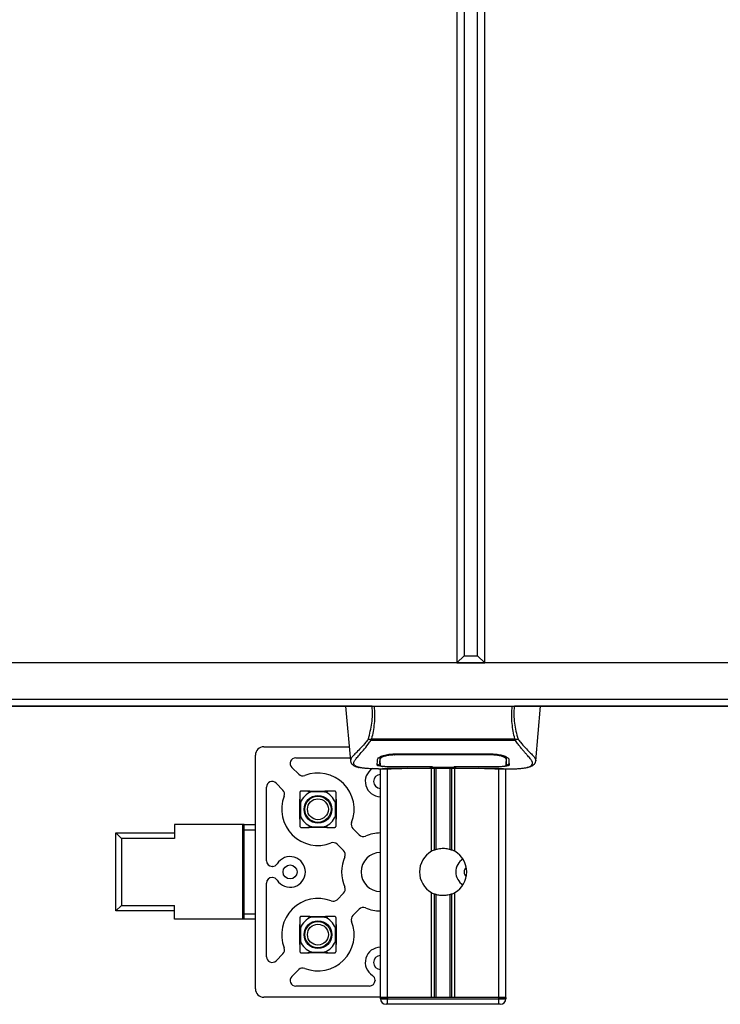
# Model space of a CAD drawing. Header units: millimetres. Extents: x 0 to 420, y 0 to 297.
# Tile 10 of 44: x 175 to 196, y 72 to 101. Entities that reach past the tile are written whole.
import ezdxf

# ---------------------------------------------------------------- set-up
doc = ezdxf.new("R2010")
doc.units = ezdxf.units.MM

msp = doc.modelspace()

# ---------------------------------------------------------------- linework, layer by layer
at = {"color": 7, "linetype": 'Continuous', "lineweight": 25}
for p, q in [((188.27351, 122.98609), (188.27351, 82.1553)), ((189.09013, 82.1553), (189.09013, 122.98609)), ((188.48785, 122.77176), (188.48785, 82.36963)), ((188.87579, 82.36963), (188.87579, 122.77176)), ((188.48785, 82.36963), (188.27351, 82.1553)), ((188.48785, 82.36963), (188.87579, 82.36963)), ((188.87579, 82.36963), (189.09013, 82.1553)), ((211.55188, 82.1553), (60.47795, 82.1553)), ((188.27351, 82.1553), (189.09013, 82.1553)), ((62.11118, 81.0937), (209.91865, 81.0937)), ((185.77408, 80.88955), (86.25576, 80.88955)), ((185.01187, 80.88955), (185.15164, 79.29197)), ((185.8474, 80.88955), (189.89263, 80.88955)), ((196.44449, 80.88955), (189.96598, 80.88955)), ((190.58841, 79.29197), (190.72818, 80.88955)), ((182.61102, 79.70137), (185.11582, 79.70137)), ((185.74865, 79.88781), (185.74093, 79.90865)), ((189.99035, 79.88781), (185.74865, 79.88781)), ((185.77016, 79.93356), (189.96998, 79.93356)), ((189.99933, 79.90896), (189.99035, 79.88781)), ((182.36603, 72.60498), (182.36603, 79.45638)), ((183.54892, 79.37472), (185.1444, 79.37472)), ((186.02197, 79.33235), (186.02059, 79.38794)), ((186.44094, 79.4909), (189.2991, 79.4909)), ((186.44197, 79.45943), (186.44168, 79.45943)), ((189.30838, 79.45941), (189.30916, 79.4902)), ((183.63647, 78.89288), (183.43344, 79.09591)), ((185.15146, 79.29518), (185.15307, 79.29209)), ((186.01767, 79.35237), (186.01805, 79.29418)), ((186.01802, 79.29418), (186.01886, 79.15543)), ((186.44094, 79.11718), (186.44094, 79.11069)), ((187.50254, 79.11069), (186.44094, 79.11069)), ((186.64469, 79.07427), (189.09536, 79.07427)), ((186.64475, 79.07433), (189.0953, 79.07433)), ((187.50254, 79.11069), (187.50254, 79.11732)), ((187.50254, 79.09584), (187.50254, 79.11069)), ((188.2375, 79.09584), (187.50254, 79.09584)), ((187.53113, 76.63645), (187.53113, 79.07427)), ((187.54344, 79.11732), (187.54344, 79.10175)), ((187.54344, 79.10175), (187.54344, 79.11732)), ((187.54344, 79.10175), (188.19673, 79.10175)), ((187.61965, 76.67808), (187.61965, 79.07427)), ((187.66653, 76.69431), (187.66653, 79.07427)), ((188.07351, 76.69431), (188.07351, 79.07427)), ((188.12039, 76.67808), (188.12039, 79.07427)), ((188.19673, 79.11732), (189.31257, 79.11718)), ((188.19673, 79.11732), (188.19673, 79.10175)), ((188.20892, 76.63645), (188.20892, 79.07427)), ((188.2375, 79.11069), (188.2375, 79.11732)), ((188.2375, 79.09584), (188.2375, 79.11069)), ((189.2991, 79.11069), (188.2375, 79.11069)), ((189.2991, 79.11718), (189.2991, 79.11069)), ((189.72199, 79.29165), (189.72206, 79.30239)), ((190.58859, 79.29518), (190.58697, 79.29209)), ((185.97368, 79.05216), (186.348, 79.05216)), ((186.03264, 72.35591), (186.03264, 79.05216)), ((186.11518, 79.05726), (186.13048, 79.05887)), ((186.23679, 72.35591), (186.23679, 79.05216)), ((189.38486, 79.05216), (189.7661, 79.05216)), ((189.50325, 72.35591), (189.50325, 79.05216)), ((189.70741, 72.35591), (189.70741, 79.05216)), ((182.69268, 76.35733), (182.69268, 78.51848)), ((183.17452, 78.43093), (182.97149, 78.63396)), ((179.99376, 77.41893), (179.99376, 77.01062)), ((181.99447, 77.41893), (179.99376, 77.41893)), ((182.0353, 77.41893), (181.99447, 77.41893)), ((181.99447, 74.64243), (181.99447, 77.41893)), ((182.0353, 77.41893), (182.36603, 77.41893)), ((182.0353, 77.2556), (182.0353, 77.41893)), ((178.27887, 74.88742), (178.27887, 77.17394)), ((178.44219, 77.01062), (178.27887, 77.17394)), ((178.27887, 77.17394), (179.99376, 77.17394)), ((181.99447, 77.2556), (182.0353, 77.2556)), ((182.0353, 74.80576), (182.0353, 77.2556)), ((182.36603, 77.2556), (182.0353, 77.2556)), ((185.22415, 77.3052), (185.41122, 77.11813)), ((178.44219, 77.01062), (178.44219, 75.05074)), ((179.99376, 77.01062), (178.44219, 77.01062)), ((181.99447, 77.01062), (182.0353, 77.01062)), ((184.94927, 76.65618), (184.7622, 76.84325)), ((182.0353, 76.68397), (181.99447, 76.68397)), ((182.86463, 76.194), (182.856, 76.194)), ((182.69268, 73.54288), (182.69268, 75.70403)), ((182.86463, 75.86736), (182.856, 75.86736)), ((181.99447, 75.37739), (182.0353, 75.37739)), ((184.7622, 75.21811), (184.94927, 75.40518)), ((187.53113, 72.35591), (187.53113, 75.42491)), ((187.61965, 72.35591), (187.61965, 75.38329)), ((187.66653, 72.35591), (187.66653, 75.36706)), ((188.07351, 72.35591), (188.07351, 75.36706)), ((188.12039, 72.35591), (188.12039, 75.38329)), ((188.20892, 72.35591), (188.20892, 75.42491)), ((178.44219, 75.05074), (178.27887, 74.88742)), ((178.44219, 75.05074), (179.99376, 75.05074)), ((179.99376, 74.64243), (179.99376, 75.05074)), ((182.0353, 75.05074), (181.99447, 75.05074)), ((179.99376, 74.88742), (178.27887, 74.88742)), ((182.0353, 74.80576), (181.99447, 74.80576)), ((182.0353, 74.64243), (182.0353, 74.80576)), ((182.0353, 74.80576), (182.36603, 74.80576)), ((185.22415, 74.75616), (185.41122, 74.94323)), ((181.99447, 74.64243), (179.99376, 74.64243)), ((182.0353, 74.64243), (181.99447, 74.64243)), ((182.36603, 74.64243), (182.0353, 74.64243)), ((183.17452, 73.63043), (182.97149, 73.4274)), ((183.63647, 73.16848), (183.43344, 72.96545)), ((185.8734, 72.85859), (185.8734, 72.84996)), ((185.71007, 72.68664), (183.54892, 72.68664)), ((186.03264, 72.35999), (182.61102, 72.35999)), ((186.23679, 72.35591), (186.03264, 72.35591)), ((186.03264, 72.35591), (186.23679, 72.35591)), ((186.03264, 72.31508), (186.03264, 72.35591)), ((186.03264, 72.31508), (186.23679, 72.31508)), ((186.23679, 72.15176), (186.19596, 72.15176)), ((187.53113, 72.35591), (186.23679, 72.35591)), ((186.23679, 72.35591), (186.23679, 72.31508)), ((189.50325, 72.35591), (186.23679, 72.35591)), ((186.23679, 72.15176), (186.23679, 72.31508)), ((186.23679, 72.31508), (189.50325, 72.31508)), ((189.50325, 72.15176), (186.23679, 72.15176)), ((189.50325, 72.35591), (188.20892, 72.35591)), ((189.70741, 72.35591), (189.50325, 72.35591)), ((189.50325, 72.31508), (189.50325, 72.35591)), ((189.50325, 72.35591), (189.70741, 72.35591)), ((189.50325, 72.31508), (189.70741, 72.31508)), ((189.50325, 72.15176), (189.50325, 72.31508)), ((189.54408, 72.15176), (189.50325, 72.15176)), ((189.70741, 72.35591), (189.70741, 72.31508))]:
    msp.add_line(p, q, dxfattribs=at)
at = {"color": 7, "linetype": 'Continuous'}
msp.add_line((63.74441, 80.88955), (208.28542, 80.88955), dxfattribs=at)
at = {"color": 7, "linetype": 'Continuous', "lineweight": 25, "flags": 128}
for points in [[(186.43166, 79.4594), (186.44095, 79.45943), (186.44168, 79.45943)], [(186.42746, 79.11718), (186.96743, 79.11727), (187.54344, 79.11732)], [(182.0353, 77.25418), (182.01218, 77.25118), (181.99447, 77.24773)], [(181.99447, 74.81363), (182.01218, 74.81018), (182.0353, 74.80718)]]:
    msp.add_lwpolyline(points, dxfattribs=at)
at = {"color": 7, "linetype": 'Continuous', "lineweight": 25}
for centre, radius in [((184.19933, 77.86807), 0.40662), ((184.19933, 77.86807), 0.38315), ((184.19933, 77.86807), 0.30623), ((183.38272, 76.03068), 0.20415), ((184.19933, 74.1933), 0.40662), ((184.19933, 74.1933), 0.38315), ((184.19933, 74.1933), 0.30623)]:
    msp.add_circle(centre, radius, dxfattribs=at)
for centre, radius, start, end in [((182.61102, 79.45638), 0.24498, 90, 180), ((183.54892, 79.2114), 0.16332, 90, 225), ((183.75195, 79.00837), 0.16332, 225, 291.421822), ((184.19933, 77.86807), 1.0616, 338.578178, 111.421822), ((186.03672, 78.68468), 0.44914, 122.230953, 269.479122), ((186.03672, 78.68468), 0.20415, 91.145992, 180), ((182.856, 78.51848), 0.16332, 45, 180), ((186.03672, 78.68468), 0.20415, 180, 268.854008), ((184.19933, 77.86807), 1.0616, 158.578178, 291.421822), ((183.05903, 78.31545), 0.16332, 338.578178, 45), ((184.19933, 77.86807), 0.54713, 110.663578, 159.336422), ((184.19933, 77.86807), 0.54713, 20.663578, 69.336422), ((184.19933, 77.86807), 0.54713, 200.663578, 249.336422), ((184.19933, 77.86807), 0.54713, 290.663578, 339.336422), ((185.33964, 77.42069), 0.16332, 158.578178, 225), ((185.52671, 77.23362), 0.16332, 225, 292.975687), ((186.03672, 76.03068), 1.14326, 90.204628, 112.975687), ((184.64671, 76.72776), 0.16332, 45, 111.421822), ((183.38272, 76.03068), 0.44914, 212.230953, 147.769047), ((186.03672, 76.03068), 1.14326, 157.024313, 202.975687), ((184.83378, 76.54069), 0.16332, 337.024313, 45), ((186.03672, 76.03068), 0.57163, 90.409259, 180), ((187.87002, 76.03068), 0.69412, 119.224658, 240.775342), ((187.87002, 76.03068), 0.69412, 111.143405, 119.224658), ((187.87002, 76.03068), 0.69412, 60.775342, 68.856595), ((187.87002, 76.03068), 0.69412, 299.224658, 60.775342), ((182.856, 76.35733), 0.16332, 180, 270), ((182.86463, 76.35733), 0.16332, 270, 327.769047), ((188.69072, 76.03068), 0.44914, 122.256996, 237.743004), ((186.03672, 76.03068), 0.57163, 180, 269.590741), ((188.69072, 76.03068), 0.20415, 134.152232, 180), ((188.69072, 76.03068), 0.20415, 180, 225.847768), ((182.856, 75.70403), 0.16332, 90, 180), ((182.86463, 75.70403), 0.16332, 32.230953, 90), ((184.83378, 75.52067), 0.16332, 315, 22.975687), ((187.87002, 76.03068), 0.69412, 240.775342, 248.856595), ((187.87002, 76.03068), 0.69412, 291.143405, 299.224658), ((184.19933, 74.1933), 1.0616, 68.578178, 201.421822), ((184.64671, 75.3336), 0.16332, 248.578178, 315), ((185.33964, 74.64068), 0.16332, 135, 201.421822), ((185.52671, 74.82775), 0.16332, 67.024313, 135), ((186.03672, 76.03068), 1.14326, 247.024313, 269.795372), ((184.19933, 74.1933), 0.54713, 110.663578, 159.336422), ((184.19933, 74.1933), 1.0616, 248.578178, 21.421822), ((184.19933, 74.1933), 0.54713, 20.663578, 69.336422), ((184.19933, 74.1933), 0.54713, 200.663578, 249.336422), ((184.19933, 74.1933), 0.54713, 290.663578, 339.336422), ((183.05903, 73.74591), 0.16332, 315, 21.421822), ((186.03672, 73.37668), 0.44914, 90.520878, 237.769047), ((182.856, 73.54288), 0.16332, 180, 315), ((186.03672, 73.37668), 0.20415, 91.145992, 180), ((186.03672, 73.37668), 0.20415, 180, 268.854008), ((183.75195, 73.05299), 0.16332, 68.578178, 135), ((183.54892, 72.84996), 0.16332, 135, 270), ((185.71007, 72.84996), 0.16332, 270, 0), ((185.71007, 72.85859), 0.16332, 0, 57.769047), ((182.61102, 72.60498), 0.24498, 180, 270), ((186.19596, 72.31508), 0.16332, 180, 270), ((189.54408, 72.31508), 0.16332, 270, 0)]:
    msp.add_arc(centre, radius, start, end, dxfattribs=at)
for points, knots in [([(185.78837, 80.88955), (185.69608, 80.88955), (185.51158, 80.88955), (185.27572, 80.88955), (185.10347, 80.88955), (185.01808, 80.88955), (185.01798, 80.88955), (185.01795, 80.88955)], [0, 0, 0, 0, 0.19230278, 0.38443352, 0.62143079, 0.85870183, 1, 1, 1, 1]), ([(185.67707, 79.9301), (185.69742, 80.00379), (185.73829, 80.15177), (185.78063, 80.38918), (185.80283, 80.6368), (185.7932, 80.80519), (185.78837, 80.88955)], [0, 0, 0, 0, 0.248727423, 0.499498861, 0.749278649, 1, 1, 1, 1]), ([(185.8474, 80.88955), (185.85286, 80.80417), (185.86377, 80.63358), (185.85196, 80.38553), (185.82201, 80.1499), (185.78736, 80.00532), (185.77016, 79.93356)], [0, 0, 0, 0, 0.25759359, 0.51473288, 0.75915094, 1, 1, 1, 1]), ([(185.78837, 80.88955), (185.79239, 80.88955), (185.80046, 80.88955), (185.81511, 80.88955), (185.83089, 80.88955), (185.84189, 80.88955), (185.8474, 80.88955)], [0, 0, 0, 0, 0.24915906, 0.49997617, 0.7491747, 1, 1, 1, 1]), ([(189.96998, 79.93356), (189.95314, 80.00587), (189.91952, 80.15018), (189.88942, 80.38539), (189.87661, 80.63281), (189.88728, 80.80387), (189.89263, 80.88955)], [0, 0, 0, 0, 0.242422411, 0.483828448, 0.741457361, 1, 1, 1, 1]), ([(189.89263, 80.88955), (189.9036, 80.88955), (189.92008, 80.88955), (189.93957, 80.88955), (189.94764, 80.88955), (189.95169, 80.88955)], [0, 0, 0, 0, 0.4987145, 0.74874936, 1, 1, 1, 1]), ([(189.95169, 80.88955), (189.94677, 80.80492), (189.93695, 80.63613), (189.95852, 80.3887), (190.00084, 80.15134), (190.0422, 80.00404), (190.06296, 79.93012)], [0, 0, 0, 0, 0.25144081, 0.50156728, 0.74986348, 1, 1, 1, 1]), ([(189.95169, 80.88955), (190.04398, 80.88955), (190.22847, 80.88955), (190.46433, 80.88955), (190.63658, 80.88955), (190.72197, 80.88955), (190.72206, 80.88955), (190.7221, 80.88955)], [0, 0, 0, 0, 0.19230061, 0.38442919, 0.62142814, 0.85870084, 1, 1, 1, 1]), ([(185.677, 79.93022), (185.6526, 79.89781), (185.57871, 79.79964), (185.45697, 79.66449), (185.32992, 79.53623), (185.233, 79.44053), (185.16365, 79.35678), (185.15589, 79.31756), (185.15146, 79.29518)], [0, 0, 0, 0, 0.0842305, 0.25507317, 0.42671503, 0.59795609, 0.7705982, 1, 1, 1, 1]), ([(185.4395, 79.08782), (185.43189, 79.08942), (185.41573, 79.09281), (185.39275, 79.09864), (185.37069, 79.10505), (185.33411, 79.11751), (185.29122, 79.13834), (185.25464, 79.17455), (185.24468, 79.22057), (185.26451, 79.28061), (185.3197, 79.35785), (185.40889, 79.45853), (185.52972, 79.59344), (185.63574, 79.72555), (185.70938, 79.82856), (185.73585, 79.8685), (185.74865, 79.88781)], [0, 0, 0, 0, 0.02969414, 0.06305591, 0.09492768, 0.12531521, 0.23205808, 0.32960303, 0.43327649, 0.53202469, 0.63076786, 0.73507022, 0.83793216, 0.94137578, 0.97165063, 1, 1, 1, 1]), ([(185.7408, 79.90866), (185.7403, 79.90872), (185.73161, 79.90963), (185.71513, 79.91295), (185.6936, 79.92071), (185.68254, 79.92699), (185.67707, 79.9301)], [0, 0, 0, 0, 0.0200108, 0.34699568, 0.67667396, 1, 1, 1, 1]), ([(185.74065, 79.90889), (185.75006, 79.917), (185.75966, 79.92526), (185.76997, 79.93341), (185.77016, 79.93356)], [0, 0, 0, 0, 0.98124308, 1, 1, 1, 1]), ([(189.96997, 79.93356), (189.97017, 79.93342), (189.98086, 79.92576), (189.99018, 79.91728), (189.99933, 79.90896)], [0, 0, 0, 0, 0.01890165, 1, 1, 1, 1]), ([(190.29458, 79.08691), (190.31057, 79.09019), (190.34474, 79.09721), (190.40599, 79.11637), (190.46665, 79.14806), (190.49879, 79.20262), (190.48396, 79.26242), (190.44866, 79.3183), (190.41717, 79.35939), (190.37658, 79.40743), (190.32862, 79.46128), (190.27197, 79.52424), (190.20927, 79.59655), (190.14109, 79.68068), (190.06736, 79.77542), (190.01728, 79.8485), (189.99035, 79.88781)], [0, 0, 0, 0, 0.06157012, 0.13151171, 0.27071941, 0.40337504, 0.53510625, 0.58328098, 0.63315897, 0.68442904, 0.73675836, 0.78384784, 0.83893216, 0.89157329, 0.94168727, 1, 1, 1, 1]), ([(190.06296, 79.93012), (190.05749, 79.92701), (190.04643, 79.92072), (190.02491, 79.91297), (190.00845, 79.90965), (189.99979, 79.90873), (189.99931, 79.90868)], [0, 0, 0, 0, 0.32361461, 0.65359013, 0.98086966, 1, 1, 1, 1]), ([(190.06303, 79.93024), (190.08743, 79.89782), (190.16133, 79.79965), (190.28308, 79.66449), (190.41012, 79.53623), (190.50705, 79.44053), (190.57639, 79.35678), (190.58416, 79.31756), (190.58859, 79.29518)], [0, 0, 0, 0, 0.08424716, 0.25508672, 0.42672547, 0.59796341, 0.77060237, 1, 1, 1, 1]), ([(185.94281, 79.32563), (185.94914, 79.34125), (185.96179, 79.37248), (186.05417, 79.42318), (186.1886, 79.46626), (186.32783, 79.48842), (186.41335, 79.49029), (186.44094, 79.4909)], [0, 0, 0, 0, 0.2254673, 0.45085364, 0.67736923, 0.89591171, 1, 1, 1, 1]), ([(186.01035, 79.36772), (186.00971, 79.33089), (186.00842, 79.25702), (186.00772, 79.21732), (186.00738, 79.19742)], [0, 0, 0, 0, 0.49856918, 1, 1, 1, 1]), ([(186.06134, 79.42194), (186.04793, 79.41419), (186.01592, 79.39569), (186.0124, 79.378), (186.01035, 79.36772)], [0, 0, 0, 0, 0.41900897, 1, 1, 1, 1]), ([(186.01718, 79.39727), (186.01733, 79.38398), (186.0177, 79.35123), (186.01787, 79.32068), (186.01798, 79.30252)], [0, 0, 0, 0, 0.40550496, 1, 1, 1, 1]), ([(186.43166, 79.4594), (186.38584, 79.45765), (186.2942, 79.45415), (186.17203, 79.42894), (186.07965, 79.39502), (186.02967, 79.36067), (186.02421, 79.34057), (186.02197, 79.33235)], [0, 0, 0, 0, 0.2128654, 0.42572184, 0.63872248, 0.85234986, 1, 1, 1, 1]), ([(186.43047, 79.50657), (186.43048, 79.5062), (186.43087, 79.49048), (186.43127, 79.47476), (186.43166, 79.4594)], [0, 0, 0, 0, 0.02342788, 1, 1, 1, 1]), ([(189.30838, 79.45941), (189.30528, 79.45942), (188.9785, 79.46038), (188.02303, 79.45924), (187.07066, 79.45936), (186.44197, 79.45943)], [0, 0, 0, 0, 0.00323915, 0.34201142, 1, 1, 1, 1]), ([(189.2991, 79.4909), (189.35211, 79.4887), (189.45805, 79.48431), (189.60077, 79.45238), (189.71472, 79.40964), (189.78473, 79.36441), (189.79342, 79.33744), (189.79723, 79.32563)], [0, 0, 0, 0, 0.1991311, 0.39793157, 0.60588955, 0.82737965, 1, 1, 1, 1]), ([(189.71807, 79.33235), (189.71336, 79.34466), (189.70393, 79.36928), (189.63223, 79.40768), (189.52709, 79.43917), (189.41247, 79.45674), (189.33754, 79.45866), (189.30838, 79.45941)], [0, 0, 0, 0, 0.21773223, 0.43557879, 0.65075483, 0.86407246, 1, 1, 1, 1]), ([(189.72969, 79.36772), (189.72785, 79.38135), (189.72573, 79.39706), (189.69555, 79.41297), (189.69157, 79.41508)], [0, 0, 0, 0, 0.86801111, 1, 1, 1, 1]), ([(189.71978, 79.40054), (189.71959, 79.39268), (189.71902, 79.36995), (189.71845, 79.34722), (189.71807, 79.33235)], [0, 0, 0, 0, 0.3458763, 1, 1, 1, 1]), ([(189.72208, 79.30239), (189.72218, 79.32045), (189.72237, 79.35149), (189.72274, 79.38462), (189.7229, 79.39848)], [0, 0, 0, 0, 0.58164119, 1, 1, 1, 1]), ([(185.15168, 79.29154), (185.15364, 79.27946), (185.15703, 79.25858), (185.16637, 79.23655), (185.17539, 79.22032), (185.17805, 79.21581), (185.1802, 79.21237), (185.18125, 79.21074), (185.18197, 79.20964), (185.18266, 79.20862), (185.1836, 79.20725), (185.18662, 79.20308), (185.1878, 79.20214), (185.19053, 79.19983), (185.19249, 79.19835), (185.19435, 79.19685), (185.19513, 79.1962), (185.19579, 79.19564), (185.19628, 79.19522), (185.19679, 79.19478), (185.19753, 79.19413), (185.19877, 79.19301), (185.20036, 79.19153), (185.20419, 79.18787), (185.20965, 79.18239), (185.21815, 79.17409), (185.22994, 79.16362), (185.24687, 79.15093), (185.27103, 79.13643), (185.31078, 79.11841), (185.35639, 79.10271), (185.39554, 79.09523), (185.40907, 79.09265)], [0, 0, 0, 0, 0.10895151, 0.18836403, 0.20015725, 0.20797863, 0.21045693, 0.21142904, 0.21231706, 0.21323322, 0.21428764, 0.21709508, 0.23718398, 0.24934952, 0.25616294, 0.25744907, 0.25846748, 0.25891857, 0.25936812, 0.25985246, 0.2604052, 0.2618126, 0.26492315, 0.26948017, 0.29015729, 0.32576371, 0.37931044, 0.4537257, 0.55180182, 0.67626306, 0.8881219, 1, 1, 1, 1]), ([(185.97368, 79.05223), (185.96571, 79.05221), (185.92017, 79.05209), (185.82326, 79.053), (185.71826, 79.05674), (185.64038, 79.062), (185.60106, 79.06531), (185.56409, 79.06899), (185.53205, 79.07274), (185.50053, 79.07699), (185.47259, 79.08149), (185.45132, 79.08524), (185.4408, 79.08754), (185.4395, 79.08782)], [0, 0, 0, 0, 0.04881498, 0.27892257, 0.54515535, 0.62717383, 0.69834333, 0.75858144, 0.82840444, 0.87364995, 0.93389274, 0.99178224, 1, 1, 1, 1]), ([(185.93838, 79.15635), (185.93863, 79.16611), (185.93927, 79.19054), (185.94058, 79.24106), (185.94207, 79.29741), (185.94281, 79.32563)], [0, 0, 0, 0, 0.249392, 0.62414375, 1, 1, 1, 1]), ([(186.44094, 79.11069), (186.38456, 79.11109), (186.27181, 79.11188), (186.12146, 79.11834), (186.00784, 79.12886), (185.94692, 79.14205), (185.94084, 79.15223), (185.93838, 79.15635)], [0, 0, 0, 0, 0.21341182, 0.42681727, 0.64048529, 0.85457431, 1, 1, 1, 1]), ([(185.93874, 79.19743), (185.9427, 79.19126), (185.94938, 79.18089), (186.00134, 79.17375), (186.0224, 79.17086)], [0, 0, 0, 0, 0.59475195, 1, 1, 1, 1]), ([(186.01805, 79.29418), (186.01806, 79.29211), (186.01821, 79.26911), (186.01849, 79.2229), (186.01876, 79.17876), (186.01889, 79.15554)], [0, 0, 0, 0, 0.04480435, 0.49764008, 1, 1, 1, 1]), ([(186.01889, 79.15554), (186.0189, 79.15583), (186.0192, 79.1732), (186.01976, 79.20526), (186.02078, 79.26437), (186.02151, 79.30566), (186.02193, 79.33016), (186.02197, 79.33235)], [0, 0, 0, 0, 0.0075194, 0.45666513, 0.71535566, 0.97452521, 1, 1, 1, 1]), ([(186.01889, 79.15554), (186.02335, 79.15059), (186.03225, 79.1407), (186.10307, 79.12939), (186.20738, 79.12154), (186.32227, 79.11769), (186.39779, 79.11732), (186.42746, 79.11718)], [0, 0, 0, 0, 0.21612272, 0.43228358, 0.64748247, 0.86145988, 1, 1, 1, 1]), ([(186.13346, 79.06342), (186.14681, 79.06432), (186.18049, 79.06658), (186.29711, 79.07035), (186.45946, 79.07364), (186.583, 79.0741), (186.64475, 79.07433)], [0, 0, 0, 0, 0.17981299, 0.45378319, 0.72700373, 1, 1, 1, 1]), ([(186.8265, 79.06821), (186.8318, 79.06847), (186.84231, 79.06897), (186.85221, 79.07252), (186.85712, 79.07427)], [0, 0, 0, 0, 0.50476564, 1, 1, 1, 1]), ([(188.88293, 79.07427), (188.88783, 79.07252), (188.89774, 79.06896), (188.90825, 79.06846), (188.91355, 79.06821)], [0, 0, 0, 0, 0.49524741, 1, 1, 1, 1]), ([(189.09529, 79.07426), (189.13121, 79.07419), (189.20638, 79.07404), (189.31619, 79.07273), (189.41954, 79.07072), (189.5052, 79.06824), (189.55812, 79.06629), (189.57396, 79.06537), (189.57543, 79.06528)], [0, 0, 0, 0, 0.18189708, 0.38061319, 0.58093849, 0.78035725, 0.97967552, 1, 1, 1, 1]), ([(189.0953, 79.07433), (189.12294, 79.07428), (189.21217, 79.07413), (189.35834, 79.07229), (189.50749, 79.0685), (189.60897, 79.06413), (189.65665, 79.06008), (189.63547, 79.0582), (189.62488, 79.05726)], [0, 0, 0, 0, 0.082154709, 0.265139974, 0.448671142, 0.632499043, 0.816300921, 1, 1, 1, 1]), ([(189.80167, 79.15635), (189.79627, 79.15032), (189.78548, 79.13826), (189.69892, 79.12486), (189.5712, 79.11574), (189.42968, 79.11132), (189.33622, 79.11087), (189.2991, 79.11069)], [0, 0, 0, 0, 0.21521677, 0.43046232, 0.64509935, 0.85904026, 1, 1, 1, 1]), ([(189.31257, 79.11718), (189.35832, 79.11752), (189.44982, 79.1182), (189.57184, 79.12383), (189.66421, 79.13281), (189.71403, 79.14381), (189.71909, 79.15215), (189.72115, 79.15554)], [0, 0, 0, 0, 0.21287602, 0.42573624, 0.63903454, 0.85331242, 1, 1, 1, 1]), ([(189.71257, 79.16946), (189.71651, 79.16982), (189.75852, 79.17365), (189.79112, 79.18324), (189.79837, 79.19334), (189.80131, 79.19743)], [0, 0, 0, 0, 0.05806788, 0.61890898, 1, 1, 1, 1]), ([(189.71807, 79.33235), (189.71811, 79.33016), (189.71881, 79.28959), (189.71971, 79.23869), (189.72059, 79.18831), (189.72097, 79.16603), (189.72115, 79.15583), (189.72115, 79.15554)], [0, 0, 0, 0, 0.02546624, 0.4713629, 0.73178735, 0.99246436, 1, 1, 1, 1]), ([(189.72115, 79.15543), (189.72115, 79.1558), (189.72141, 79.20121), (189.72172, 79.24662), (189.72203, 79.29165)], [0, 0, 0, 0, 0.00827271, 1, 1, 1, 1]), ([(189.72115, 79.15554), (189.72141, 79.19876), (189.72168, 79.24413), (189.72198, 79.2895), (189.72199, 79.29165)], [0, 0, 0, 0, 0.95264015, 1, 1, 1, 1]), ([(189.7661, 79.05223), (189.7704, 79.05221), (189.7863, 79.05211), (189.81718, 79.05227), (189.85496, 79.05254), (189.89247, 79.05307), (189.9297, 79.05385), (189.96875, 79.05501), (190.01116, 79.0567), (190.06277, 79.0594), (190.11762, 79.06331), (190.17441, 79.06868), (190.22903, 79.07539), (190.2694, 79.08122), (190.29057, 79.086), (190.29458, 79.08691)], [0, 0, 0, 0, 0.02762691, 0.10239616, 0.17945658, 0.24994161, 0.31702439, 0.38965422, 0.46782264, 0.55148696, 0.67182448, 0.76737343, 0.86398611, 0.97427426, 1, 1, 1, 1]), ([(189.79723, 79.32563), (189.79819, 79.28915), (189.79964, 79.23433), (189.8009, 79.18576), (189.80141, 79.16615), (189.80167, 79.15635)], [0, 0, 0, 0, 0.49858361, 0.74918971, 1, 1, 1, 1]), ([(190.32204, 79.09081), (190.33863, 79.09394), (190.38089, 79.10193), (190.42926, 79.11837), (190.46898, 79.13642), (190.49316, 79.15092), (190.51008, 79.16361), (190.52189, 79.17408), (190.53037, 79.18236), (190.53598, 79.18798), (190.53982, 79.19167), (190.54155, 79.19326), (190.54251, 79.19412), (190.54325, 79.19478), (190.54376, 79.19521), (190.54425, 79.19564), (190.54491, 79.19619), (190.54569, 79.19684), (190.54697, 79.19788), (190.5483, 79.19891), (190.54997, 79.2002), (190.55231, 79.2022), (190.55343, 79.20308), (190.55645, 79.20725), (190.55739, 79.20862), (190.55808, 79.20965), (190.5588, 79.21075), (190.55985, 79.21237), (190.56199, 79.21581), (190.56466, 79.22032), (190.57368, 79.23655), (190.58302, 79.25858), (190.58641, 79.27946), (190.58837, 79.29154)], [0, 0, 0, 0, 0.13346194, 0.34016958, 0.46160951, 0.55730778, 0.62992241, 0.68217732, 0.71692903, 0.7371149, 0.74272174, 0.74460414, 0.7459796, 0.74651976, 0.74699289, 0.74743167, 0.74787155, 0.74886374, 0.75011647, 0.75397334, 0.75908593, 0.76862625, 0.78821087, 0.79094759, 0.79197558, 0.79286909, 0.79373558, 0.79468443, 0.7971036, 0.8047367, 0.8162438, 0.89371675, 1, 1, 1, 1]), ([(186.11518, 79.05726), (186.10912, 79.05767), (186.08994, 79.05896), (186.0899, 79.06105), (186.12457, 79.06294), (186.13346, 79.06342)], [0, 0, 0, 0, 0.25540478, 0.808946, 1, 1, 1, 1]), ([(186.11239, 79.06187), (186.11237, 79.06186), (186.11115, 79.06164), (186.11676, 79.0625), (186.12746, 79.06318), (186.13346, 79.06355)], [0, 0, 0, 0, 0.00626083, 0.44327513, 1, 1, 1, 1]), ([(186.8265, 79.06821), (186.772, 79.06397), (186.68142, 79.05692), (186.47813, 79.05231), (186.29464, 79.04981), (186.1451, 79.05602), (186.11518, 79.05726)], [0, 0, 0, 0, 0.30143784, 0.50095323, 0.90014009, 1, 1, 1, 1]), ([(189.62488, 79.05726), (189.53658, 79.0549), (189.38986, 79.05097), (189.16572, 79.05382), (189.01741, 79.05887), (188.93086, 79.06666), (188.91355, 79.06821)], [0, 0, 0, 0, 0.30152184, 0.50104725, 0.90023015, 1, 1, 1, 1]), ([(189.57543, 79.06528), (189.58989, 79.06457), (189.61313, 79.06343), (189.62796, 79.06178), (189.62649, 79.06205), (189.62611, 79.06212)], [0, 0, 0, 0, 0.55060159, 0.88501525, 1, 1, 1, 1]), ([(189.59359, 79.06425), (189.59401, 79.06401), (189.59894, 79.06122), (189.60956, 79.05838), (189.61977, 79.05763), (189.62488, 79.05726)], [0, 0, 0, 0, 0.04443315, 0.52221653, 1, 1, 1, 1]), ([(183.70936, 78.39887), (183.70529, 78.39857), (183.69897, 78.39811), (183.68956, 78.39405), (183.68266, 78.38929), (183.67712, 78.38348), (183.67246, 78.37621), (183.66911, 78.36735), (183.66874, 78.36135), (183.66853, 78.35804)], [0, 0, 0, 0, 0.22756359, 0.35329899, 0.45874165, 0.56467112, 0.6612382, 0.81256353, 1, 1, 1, 1]), ([(183.66853, 78.35804), (183.66853, 78.35373), (183.66853, 78.29635), (183.66853, 78.22608), (183.66853, 78.16108)], [0, 0, 0, 0, 0.07497853, 1, 1, 1, 1]), ([(183.90632, 78.39887), (183.89729, 78.39887), (183.82417, 78.39887), (183.76299, 78.39887), (183.70936, 78.39887)], [0, 0, 0, 0, 0.1235441, 1, 1, 1, 1]), ([(184.00626, 78.38), (184.00753, 78.3805), (184.01013, 78.38152), (184.0131, 78.38305), (184.01495, 78.38449), (184.01576, 78.38548), (184.01603, 78.38643), (184.01585, 78.38735), (184.01477, 78.38872), (184.00902, 78.39159), (183.98223, 78.39636), (183.94615, 78.39846), (183.91607, 78.39877), (183.90632, 78.39887)], [0, 0, 0, 0, 0.02901683, 0.05916484, 0.07016912, 0.08127731, 0.08921116, 0.09713301, 0.10961513, 0.14097727, 0.26618171, 0.76211717, 1, 1, 1, 1]), ([(183.90632, 78.39887), (183.95513, 78.39887), (184.05032, 78.39887), (184.23295, 78.39887), (184.38171, 78.39887), (184.47586, 78.39887), (184.49235, 78.39887)], [0, 0, 0, 0, 0.25657917, 0.5003371, 0.91249373, 1, 1, 1, 1]), ([(184.39241, 78.38), (184.32821, 78.38073), (184.21368, 78.38204), (184.08322, 78.38105), (184.01994, 78.38019), (184.00626, 78.38)], [0, 0, 0, 0, 0.49997132, 0.89192, 1, 1, 1, 1]), ([(184.49235, 78.39887), (184.46877, 78.3982), (184.43393, 78.39721), (184.39556, 78.39402), (184.38418, 78.38894), (184.38288, 78.3875), (184.38263, 78.38652), (184.38285, 78.38564), (184.38359, 78.38461), (184.38577, 78.38284), (184.38896, 78.38135), (184.39156, 78.38033), (184.39241, 78.38)], [0, 0, 0, 0, 0.57729401, 0.85330633, 0.88795414, 0.90136229, 0.90995221, 0.91859483, 0.92645297, 0.94077433, 0.98062281, 1, 1, 1, 1]), ([(184.6893, 78.39887), (184.685, 78.39887), (184.62762, 78.39887), (184.55735, 78.39887), (184.49235, 78.39887)], [0, 0, 0, 0, 0.07497853, 1, 1, 1, 1]), ([(184.73013, 78.35804), (184.72984, 78.36211), (184.72938, 78.36843), (184.72532, 78.37784), (184.72055, 78.38474), (184.71475, 78.39028), (184.70748, 78.39494), (184.69862, 78.39829), (184.69262, 78.39866), (184.6893, 78.39887)], [0, 0, 0, 0, 0.22756359, 0.35329899, 0.45874165, 0.56467112, 0.6612382, 0.81256353, 1, 1, 1, 1]), ([(184.73013, 78.16108), (184.73013, 78.17011), (184.73013, 78.24323), (184.73013, 78.30441), (184.73013, 78.35804)], [0, 0, 0, 0, 0.1235441, 1, 1, 1, 1]), ([(183.66853, 77.57505), (183.66853, 77.62387), (183.66853, 77.71905), (183.66853, 77.90168), (183.66853, 78.05045), (183.66853, 78.14459), (183.66853, 78.16108)], [0, 0, 0, 0, 0.25657917, 0.5003371, 0.91249373, 1, 1, 1, 1]), ([(183.66853, 78.16108), (183.6692, 78.13751), (183.67019, 78.10266), (183.67338, 78.06429), (183.67847, 78.05291), (183.6799, 78.05161), (183.68088, 78.05136), (183.68176, 78.05159), (183.68279, 78.05232), (183.68456, 78.0545), (183.68605, 78.05769), (183.68707, 78.06029), (183.6874, 78.06114)], [0, 0, 0, 0, 0.57729401, 0.85330633, 0.88795414, 0.90136229, 0.90995221, 0.91859483, 0.92645297, 0.94077433, 0.98062281, 1, 1, 1, 1]), ([(183.6874, 78.06114), (183.68667, 77.99694), (183.68536, 77.88242), (183.68635, 77.75195), (183.68721, 77.68867), (183.6874, 77.67499)], [0, 0, 0, 0, 0.49997132, 0.89192, 1, 1, 1, 1]), ([(184.71127, 78.06114), (184.71177, 78.05987), (184.71279, 78.05727), (184.71431, 78.0543), (184.71576, 78.05245), (184.71675, 78.05164), (184.7177, 78.05137), (184.71862, 78.05155), (184.71999, 78.05263), (184.72286, 78.05838), (184.72762, 78.08517), (184.72973, 78.12125), (184.73003, 78.15133), (184.73013, 78.16108)], [0, 0, 0, 0, 0.029016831, 0.059164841, 0.070169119, 0.081277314, 0.089211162, 0.097133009, 0.109615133, 0.140977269, 0.26618171, 0.762117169, 1, 1, 1, 1]), ([(184.71127, 77.67499), (184.712, 77.73913), (184.71331, 77.85356), (184.71232, 77.98403), (184.71146, 78.04737), (184.71127, 78.06114)], [0, 0, 0, 0, 0.49946616, 0.89123574, 1, 1, 1, 1]), ([(184.73013, 78.16108), (184.73013, 78.11219), (184.73013, 78.01694), (184.73013, 77.83422), (184.73013, 77.68555), (184.73013, 77.59146), (184.73013, 77.57505)], [0, 0, 0, 0, 0.25700586, 0.50065091, 0.91289648, 1, 1, 1, 1]), ([(183.6874, 77.67499), (183.6869, 77.67627), (183.68588, 77.67886), (183.68435, 77.68183), (183.68291, 77.68368), (183.68192, 77.68449), (183.68097, 77.68476), (183.68005, 77.68459), (183.67868, 77.6835), (183.67581, 77.67775), (183.67104, 77.65096), (183.66894, 77.61488), (183.66863, 77.5848), (183.66853, 77.57505)], [0, 0, 0, 0, 0.02901683, 0.05916484, 0.07016912, 0.08127731, 0.08921116, 0.09713301, 0.10961513, 0.14097727, 0.26618171, 0.76211717, 1, 1, 1, 1]), ([(184.73013, 77.57505), (184.72946, 77.59863), (184.72848, 77.63347), (184.72529, 77.67184), (184.7202, 77.68322), (184.71876, 77.68452), (184.71779, 77.68477), (184.7169, 77.68455), (184.71588, 77.68382), (184.71411, 77.68163), (184.71261, 77.67844), (184.7116, 77.67584), (184.71127, 77.67499)], [0, 0, 0, 0, 0.577294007, 0.85330633, 0.887954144, 0.90136229, 0.909952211, 0.918594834, 0.926452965, 0.940774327, 0.980622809, 1, 1, 1, 1]), ([(183.66853, 77.57505), (183.66853, 77.56602), (183.66853, 77.49291), (183.66853, 77.43172), (183.66853, 77.3781)], [0, 0, 0, 0, 0.1235441, 1, 1, 1, 1]), ([(183.66853, 77.3781), (183.66883, 77.37403), (183.66929, 77.36771), (183.67335, 77.3583), (183.67811, 77.3514), (183.68392, 77.34585), (183.69119, 77.34119), (183.70005, 77.33784), (183.70605, 77.33747), (183.70936, 77.33727)], [0, 0, 0, 0, 0.22756359, 0.353298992, 0.458741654, 0.564671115, 0.661238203, 0.812563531, 1, 1, 1, 1]), ([(183.90632, 77.33727), (183.92989, 77.33794), (183.96474, 77.33892), (184.00311, 77.34211), (184.01449, 77.3472), (184.01579, 77.34864), (184.01604, 77.34961), (184.01581, 77.3505), (184.01508, 77.35152), (184.0129, 77.35329), (184.00971, 77.35479), (184.00711, 77.3558), (184.00626, 77.35613)], [0, 0, 0, 0, 0.57729401, 0.85330633, 0.88795414, 0.90136229, 0.90995221, 0.91859483, 0.92645297, 0.94077433, 0.98062281, 1, 1, 1, 1]), ([(184.00626, 77.35613), (184.07039, 77.3554), (184.18483, 77.35409), (184.31529, 77.35508), (184.37864, 77.35594), (184.39241, 77.35613)], [0, 0, 0, 0, 0.49946616, 0.89123574, 1, 1, 1, 1]), ([(184.39241, 77.35613), (184.39113, 77.35563), (184.38854, 77.35461), (184.38557, 77.35309), (184.38372, 77.35164), (184.38291, 77.35065), (184.38264, 77.3497), (184.38281, 77.34878), (184.3839, 77.34741), (184.38965, 77.34454), (184.41644, 77.33978), (184.45252, 77.33767), (184.4826, 77.33737), (184.49235, 77.33727)], [0, 0, 0, 0, 0.029016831, 0.059164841, 0.070169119, 0.081277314, 0.089211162, 0.097133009, 0.109615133, 0.140977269, 0.26618171, 0.762117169, 1, 1, 1, 1]), ([(184.6893, 77.33727), (184.69337, 77.33756), (184.69969, 77.33802), (184.7091, 77.34208), (184.716, 77.34685), (184.72155, 77.35265), (184.72621, 77.35992), (184.72956, 77.36878), (184.72993, 77.37478), (184.73013, 77.3781)], [0, 0, 0, 0, 0.22756359, 0.35329899, 0.45874165, 0.56467112, 0.6612382, 0.81256353, 1, 1, 1, 1]), ([(184.73013, 77.3781), (184.73013, 77.3824), (184.73013, 77.43978), (184.73013, 77.51005), (184.73013, 77.57505)], [0, 0, 0, 0, 0.074978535, 1, 1, 1, 1]), ([(183.70936, 77.33727), (183.71367, 77.33727), (183.77105, 77.33727), (183.84132, 77.33727), (183.90632, 77.33727)], [0, 0, 0, 0, 0.07497853, 1, 1, 1, 1]), ([(184.49235, 77.33727), (184.44345, 77.33727), (184.3482, 77.33727), (184.16549, 77.33727), (184.01682, 77.33727), (183.92273, 77.33727), (183.90632, 77.33727)], [0, 0, 0, 0, 0.257005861, 0.500650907, 0.912896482, 1, 1, 1, 1]), ([(184.49235, 77.33727), (184.50138, 77.33727), (184.57449, 77.33727), (184.63568, 77.33727), (184.6893, 77.33727)], [0, 0, 0, 0, 0.1235441, 1, 1, 1, 1]), ([(187.61965, 76.67808), (187.62133, 76.67872), (187.62642, 76.68068), (187.63711, 76.68461), (187.65134, 76.68952), (187.66137, 76.69272), (187.66616, 76.69419), (187.66653, 76.69431)], [0, 0, 0, 0, 0.13279182, 0.40328924, 0.68794599, 0.97624213, 1, 1, 1, 1]), ([(187.66653, 76.69431), (187.6858, 76.69969), (187.7513, 76.71801), (187.87137, 76.7298), (187.99193, 76.71691), (188.05242, 76.70015), (188.07351, 76.69431)], [0, 0, 0, 0, 0.15316231, 0.52061175, 0.83276392, 1, 1, 1, 1]), ([(188.07351, 76.69431), (188.07596, 76.69355), (188.08272, 76.69145), (188.09491, 76.68742), (188.10901, 76.68242), (188.1166, 76.67953), (188.12039, 76.67808)], [0, 0, 0, 0, 0.15557258, 0.42978375, 0.7145238, 1, 1, 1, 1]), ([(187.66653, 75.36706), (187.66548, 75.36738), (187.66025, 75.36899), (187.64977, 75.37237), (187.63565, 75.37727), (187.62554, 75.38102), (187.6208, 75.38284), (187.61965, 75.38329)], [0, 0, 0, 0, 0.067688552, 0.33799524, 0.61961326, 0.907963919, 1, 1, 1, 1]), ([(188.07351, 75.36706), (188.03235, 75.35666), (187.94863, 75.33552), (187.80958, 75.33495), (187.71638, 75.35223), (187.67258, 75.36526), (187.66653, 75.36706)], [0, 0, 0, 0, 0.317631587, 0.645872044, 0.951087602, 1, 1, 1, 1]), ([(188.12039, 75.38329), (188.11969, 75.38301), (188.11572, 75.38148), (188.10682, 75.37815), (188.09297, 75.37328), (188.08137, 75.36948), (188.0752, 75.36758), (188.07351, 75.36706)], [0, 0, 0, 0, 0.05704611, 0.3223495, 0.60367528, 0.89214027, 1, 1, 1, 1]), ([(183.70936, 74.7241), (183.70529, 74.7238), (183.69897, 74.72334), (183.68956, 74.71928), (183.68266, 74.71452), (183.67712, 74.70871), (183.67246, 74.70144), (183.66911, 74.69258), (183.66874, 74.68658), (183.66853, 74.68326)], [0, 0, 0, 0, 0.22756359, 0.35329899, 0.45874165, 0.56467112, 0.6612382, 0.81256353, 1, 1, 1, 1]), ([(183.66853, 74.68326), (183.66853, 74.67896), (183.66853, 74.62158), (183.66853, 74.55131), (183.66853, 74.48631)], [0, 0, 0, 0, 0.07497853, 1, 1, 1, 1]), ([(183.66853, 73.90028), (183.66853, 73.94909), (183.66853, 74.04428), (183.66853, 74.22691), (183.66853, 74.37567), (183.66853, 74.46982), (183.66853, 74.48631)], [0, 0, 0, 0, 0.25657917, 0.5003371, 0.91249373, 1, 1, 1, 1]), ([(183.66853, 74.48631), (183.6692, 74.46274), (183.67019, 74.42789), (183.67338, 74.38952), (183.67847, 74.37814), (183.6799, 74.37684), (183.68088, 74.37659), (183.68176, 74.37681), (183.68279, 74.37755), (183.68456, 74.37973), (183.68605, 74.38292), (183.68707, 74.38552), (183.6874, 74.38637)], [0, 0, 0, 0, 0.57729401, 0.85330633, 0.88795414, 0.90136229, 0.90995221, 0.91859483, 0.92645297, 0.94077433, 0.98062281, 1, 1, 1, 1]), ([(183.90632, 74.7241), (183.89729, 74.7241), (183.82417, 74.7241), (183.76299, 74.7241), (183.70936, 74.7241)], [0, 0, 0, 0, 0.1235441, 1, 1, 1, 1]), ([(184.00626, 74.70523), (184.00753, 74.70573), (184.01013, 74.70675), (184.0131, 74.70827), (184.01495, 74.70972), (184.01576, 74.71071), (184.01603, 74.71166), (184.01585, 74.71258), (184.01477, 74.71395), (184.00902, 74.71682), (183.98223, 74.72159), (183.94615, 74.72369), (183.91607, 74.724), (183.90632, 74.7241)], [0, 0, 0, 0, 0.02901683, 0.05916484, 0.07016912, 0.08127731, 0.08921116, 0.09713301, 0.10961513, 0.14097727, 0.26618171, 0.76211717, 1, 1, 1, 1]), ([(183.90632, 74.7241), (183.95513, 74.7241), (184.05032, 74.7241), (184.23295, 74.7241), (184.38171, 74.7241), (184.47586, 74.7241), (184.49235, 74.7241)], [0, 0, 0, 0, 0.25657917, 0.5003371, 0.91249373, 1, 1, 1, 1]), ([(184.39241, 74.70523), (184.32821, 74.70596), (184.21368, 74.70727), (184.08322, 74.70628), (184.01994, 74.70542), (184.00626, 74.70523)], [0, 0, 0, 0, 0.49997132, 0.89192, 1, 1, 1, 1]), ([(184.49235, 74.7241), (184.46877, 74.72343), (184.43393, 74.72244), (184.39556, 74.71925), (184.38418, 74.71416), (184.38288, 74.71272), (184.38263, 74.71175), (184.38285, 74.71086), (184.38359, 74.70984), (184.38577, 74.70807), (184.38896, 74.70658), (184.39156, 74.70556), (184.39241, 74.70523)], [0, 0, 0, 0, 0.57729401, 0.85330633, 0.88795414, 0.90136229, 0.90995221, 0.91859483, 0.92645297, 0.94077433, 0.98062281, 1, 1, 1, 1]), ([(184.6893, 74.7241), (184.685, 74.7241), (184.62762, 74.7241), (184.55735, 74.7241), (184.49235, 74.7241)], [0, 0, 0, 0, 0.07497853, 1, 1, 1, 1]), ([(184.73013, 74.68326), (184.72984, 74.68734), (184.72938, 74.69366), (184.72532, 74.70306), (184.72055, 74.70997), (184.71475, 74.71551), (184.70748, 74.72017), (184.69862, 74.72352), (184.69262, 74.72389), (184.6893, 74.7241)], [0, 0, 0, 0, 0.22756359, 0.35329899, 0.45874165, 0.56467112, 0.6612382, 0.81256353, 1, 1, 1, 1]), ([(184.71127, 74.38637), (184.71177, 74.38509), (184.71279, 74.3825), (184.71431, 74.37953), (184.71576, 74.37768), (184.71675, 74.37687), (184.7177, 74.3766), (184.71862, 74.37677), (184.71999, 74.37786), (184.72286, 74.38361), (184.72762, 74.4104), (184.72973, 74.44648), (184.73003, 74.47656), (184.73013, 74.48631)], [0, 0, 0, 0, 0.029016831, 0.059164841, 0.070169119, 0.081277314, 0.089211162, 0.097133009, 0.109615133, 0.140977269, 0.26618171, 0.762117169, 1, 1, 1, 1]), ([(184.73013, 74.48631), (184.73013, 74.49534), (184.73013, 74.56845), (184.73013, 74.62964), (184.73013, 74.68326)], [0, 0, 0, 0, 0.1235441, 1, 1, 1, 1]), ([(184.73013, 74.48631), (184.73013, 74.43741), (184.73013, 74.34217), (184.73013, 74.15945), (184.73013, 74.01078), (184.73013, 73.91669), (184.73013, 73.90028)], [0, 0, 0, 0, 0.25700586, 0.50065091, 0.91289648, 1, 1, 1, 1]), ([(183.6874, 74.38637), (183.68667, 74.32217), (183.68536, 74.20764), (183.68635, 74.07718), (183.68721, 74.0139), (183.6874, 74.00022)], [0, 0, 0, 0, 0.49997132, 0.89192, 1, 1, 1, 1]), ([(184.71127, 74.00022), (184.712, 74.06435), (184.71331, 74.17879), (184.71232, 74.30926), (184.71146, 74.3726), (184.71127, 74.38637)], [0, 0, 0, 0, 0.49946616, 0.89123574, 1, 1, 1, 1]), ([(183.6874, 74.00022), (183.6869, 74.0015), (183.68588, 74.00409), (183.68435, 74.00706), (183.68291, 74.00891), (183.68192, 74.00972), (183.68097, 74.00999), (183.68005, 74.00982), (183.67868, 74.00873), (183.67581, 74.00298), (183.67104, 73.97619), (183.66894, 73.94011), (183.66863, 73.91003), (183.66853, 73.90028)], [0, 0, 0, 0, 0.02901683, 0.05916484, 0.07016912, 0.08127731, 0.08921116, 0.09713301, 0.10961513, 0.14097727, 0.26618171, 0.76211717, 1, 1, 1, 1]), ([(183.66853, 73.90028), (183.66853, 73.89125), (183.66853, 73.81814), (183.66853, 73.75695), (183.66853, 73.70333)], [0, 0, 0, 0, 0.1235441, 1, 1, 1, 1]), ([(184.73013, 73.90028), (184.72946, 73.92386), (184.72848, 73.9587), (184.72529, 73.99707), (184.7202, 74.00845), (184.71876, 74.00975), (184.71779, 74.01), (184.7169, 74.00978), (184.71588, 74.00904), (184.71411, 74.00686), (184.71261, 74.00367), (184.7116, 74.00107), (184.71127, 74.00022)], [0, 0, 0, 0, 0.577294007, 0.85330633, 0.887954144, 0.90136229, 0.909952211, 0.918594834, 0.926452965, 0.940774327, 0.980622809, 1, 1, 1, 1]), ([(184.73013, 73.70333), (184.73013, 73.70763), (184.73013, 73.76501), (184.73013, 73.83528), (184.73013, 73.90028)], [0, 0, 0, 0, 0.074978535, 1, 1, 1, 1]), ([(183.66853, 73.70333), (183.66883, 73.69925), (183.66929, 73.69293), (183.67335, 73.68353), (183.67811, 73.67662), (183.68392, 73.67108), (183.69119, 73.66642), (183.70005, 73.66307), (183.70605, 73.6627), (183.70936, 73.66249)], [0, 0, 0, 0, 0.22756359, 0.353298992, 0.458741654, 0.564671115, 0.661238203, 0.812563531, 1, 1, 1, 1]), ([(183.70936, 73.66249), (183.71367, 73.66249), (183.77105, 73.66249), (183.84132, 73.66249), (183.90632, 73.66249)], [0, 0, 0, 0, 0.07497853, 1, 1, 1, 1]), ([(183.90632, 73.66249), (183.92989, 73.66316), (183.96474, 73.66415), (184.00311, 73.66734), (184.01449, 73.67243), (184.01579, 73.67387), (184.01604, 73.67484), (184.01581, 73.67573), (184.01508, 73.67675), (184.0129, 73.67852), (184.00971, 73.68001), (184.00711, 73.68103), (184.00626, 73.68136)], [0, 0, 0, 0, 0.57729401, 0.85330633, 0.88795414, 0.90136229, 0.90995221, 0.91859483, 0.92645297, 0.94077433, 0.98062281, 1, 1, 1, 1]), ([(184.49235, 73.66249), (184.44345, 73.66249), (184.3482, 73.66249), (184.16549, 73.66249), (184.01682, 73.66249), (183.92273, 73.66249), (183.90632, 73.66249)], [0, 0, 0, 0, 0.257005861, 0.500650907, 0.912896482, 1, 1, 1, 1]), ([(184.00626, 73.68136), (184.07039, 73.68063), (184.18483, 73.67932), (184.31529, 73.68031), (184.37864, 73.68117), (184.39241, 73.68136)], [0, 0, 0, 0, 0.49946616, 0.89123574, 1, 1, 1, 1]), ([(184.39241, 73.68136), (184.39113, 73.68086), (184.38854, 73.67984), (184.38557, 73.67832), (184.38372, 73.67687), (184.38291, 73.67588), (184.38264, 73.67493), (184.38281, 73.67401), (184.3839, 73.67264), (184.38965, 73.66977), (184.41644, 73.66501), (184.45252, 73.6629), (184.4826, 73.66259), (184.49235, 73.66249)], [0, 0, 0, 0, 0.029016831, 0.059164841, 0.070169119, 0.081277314, 0.089211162, 0.097133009, 0.109615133, 0.140977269, 0.26618171, 0.762117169, 1, 1, 1, 1]), ([(184.49235, 73.66249), (184.50138, 73.66249), (184.57449, 73.66249), (184.63568, 73.66249), (184.6893, 73.66249)], [0, 0, 0, 0, 0.1235441, 1, 1, 1, 1]), ([(184.6893, 73.66249), (184.69337, 73.66279), (184.69969, 73.66325), (184.7091, 73.66731), (184.716, 73.67207), (184.72155, 73.67788), (184.72621, 73.68515), (184.72956, 73.69401), (184.72993, 73.70001), (184.73013, 73.70333)], [0, 0, 0, 0, 0.22756359, 0.35329899, 0.45874165, 0.56467112, 0.6612382, 0.81256353, 1, 1, 1, 1])]:
    msp.add_open_spline(points, degree=3, knots=knots, dxfattribs=at)

doc.saveas('drawing.dxf')
